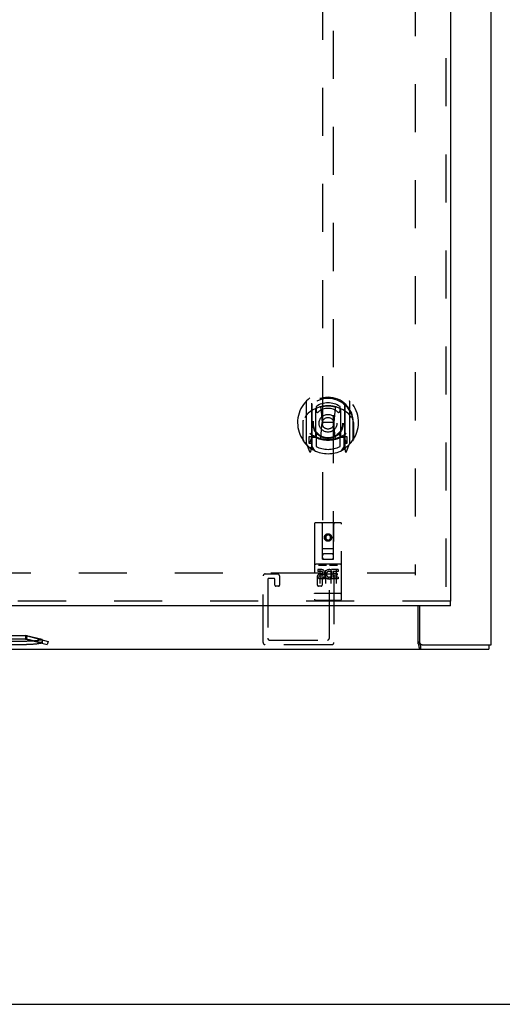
# Model space of a CAD drawing. Header units: inches. Extents: x 0 to 201, y 0 to 130.
# Tile 9 of 36: x 92 to 104, y 0 to 23. Entities that reach past the tile are written whole.
import ezdxf

# ---------------------------------------------------------------- set-up
doc = ezdxf.new("R2010")
doc.units = ezdxf.units.IN
doc.header["$LTSCALE"] = 11.043285
doc.header["$MEASUREMENT"] = 0
doc.linetypes.add('HIDDEN', pattern=[0.2, 0.1, -0.1])
doc.layers.get('0').update_dxf_attribs({"linetype": 'CONTINUOUS'})
doc.layers.add('DEFAULT_2', color=8, linetype='HIDDEN')
doc.layers.add('DOOR_ASSEMBLY', color=7, linetype='CONTINUOUS')

msp = doc.modelspace()

# ---------------------------------------------------------------- linework, layer by layer
at = {"color": 3, "linetype": 'Continuous'}
for p, q in [((103.273, 8.268), (103.273, 86.8)), ((101.596, 8.289), (101.596, 9.164)), ((101.627, 9.164), (101.627, 8.328)), ((63.955, 8.164), (103.221, 8.164)), ((101.607, 8.248), (101.609, 8.231)), ((101.687, 8.268), (103.273, 8.268))]:
    msp.add_line(p, q, dxfattribs=at)
at = {"color": 7, "linetype": 'Continuous'}
for p, q in [((101.687, 8.268), (101.646, 8.268)), ((101.646, 8.268), (101.646, 8.164)), ((103.221, 8.268), (103.221, 8.164)), ((0, 0), (200.787, 0))]:
    msp.add_line(p, q, dxfattribs=at)
for points in [[(101.596, 8.34), (101.598, 8.339), (101.601, 8.338), (101.603, 8.336), (101.605, 8.335), (101.607, 8.333), (101.608, 8.331), (101.61, 8.329), (101.612, 8.327), (101.614, 8.324), (101.615, 8.322), (101.617, 8.319), (101.618, 8.316)], [(101.618, 8.316), (101.62, 8.313), (101.621, 8.31), (101.622, 8.306), (101.624, 8.303), (101.625, 8.3)], [(101.625, 8.3), (101.627, 8.293), (101.629, 8.289), (101.63, 8.286), (101.631, 8.283), (101.632, 8.28), (101.634, 8.278), (101.635, 8.275), (101.637, 8.273), (101.638, 8.272), (101.64, 8.27), (101.641, 8.269), (101.643, 8.269), (101.645, 8.269), (101.646, 8.268)]]:
    msp.add_lwpolyline(points, dxfattribs=at)
at = {"color": 3, "linetype": 'Continuous'}
for points in [[(101.596, 8.289), (101.598, 8.286), (101.599, 8.282), (101.6, 8.278), (101.602, 8.274), (101.603, 8.269), (101.604, 8.264), (101.605, 8.259), (101.606, 8.253), (101.607, 8.248)], [(101.609, 8.231), (101.61, 8.226), (101.611, 8.221), (101.611, 8.216), (101.612, 8.211), (101.613, 8.206), (101.614, 8.202), (101.615, 8.198), (101.617, 8.194), (101.618, 8.191), (101.619, 8.187), (101.62, 8.184), (101.622, 8.18), (101.624, 8.178), (101.625, 8.175), (101.627, 8.173), (101.629, 8.171), (101.631, 8.17), (101.633, 8.168), (101.634, 8.167), (101.636, 8.166), (101.639, 8.166), (101.641, 8.165), (101.643, 8.165), (101.646, 8.164)]]:
    msp.add_lwpolyline(points, dxfattribs=at)
msp.add_arc((101.687, 8.328), 0.06, 180, 270, dxfattribs=at)
at = {"layer": 'DEFAULT_2', "color": 8, "linetype": 'HIDDEN'}
for p, q in [((101.523, 85.206), (101.523, 9.862)), ((101.523, 9.914), (65.653, 9.914)), ((98.032, 8.314), (98.032, 9.847)), ((98.078, 9.893), (98.361, 9.893)), ((98.136, 9.766), (98.136, 8.418)), ((98.28, 9.789), (98.159, 9.789)), ((98.303, 9.635), (98.303, 9.766)), ((98.407, 9.847), (98.407, 9.635)), ((99.282, 9.635), (99.282, 9.847)), ((99.328, 9.893), (99.611, 9.893)), ((99.386, 9.766), (99.386, 9.635)), ((99.53, 9.789), (99.409, 9.789)), ((99.553, 8.418), (99.553, 9.766)), ((99.657, 9.847), (99.657, 8.314)), ((98.384, 9.612), (98.326, 9.612)), ((99.363, 9.612), (99.305, 9.612)), ((92.568, 8.473), (74.608, 8.473)), ((92.568, 8.395), (74.608, 8.395)), ((92.596, 8.47), (92.568, 8.475)), ((92.588, 8.468), (92.568, 8.475)), ((92.568, 8.475), (92.568, 8.395)), ((92.596, 8.395), (92.568, 8.4)), ((92.588, 8.393), (92.568, 8.4)), ((92.588, 8.468), (92.588, 8.393)), ((92.608, 8.468), (92.588, 8.393)), ((92.588, 8.393), (93.069, 8.269)), ((92.956, 8.384), (92.596, 8.47)), ((92.596, 8.47), (92.596, 8.395)), ((92.956, 8.308), (92.596, 8.395)), ((92.608, 8.468), (93.088, 8.344)), ((92.956, 8.379), (92.936, 8.303)), ((92.956, 8.384), (92.956, 8.308)), ((92.593, 8.344), (74.584, 8.344)), ((74.584, 8.269), (92.593, 8.269)), ((93.088, 8.344), (93.069, 8.269)), ((99.611, 8.268), (98.078, 8.268)), ((98.182, 8.372), (99.507, 8.372))]:
    msp.add_line(p, q, dxfattribs=at)
for points in [[(92.568, 8.473), (92.571, 8.473), (92.575, 8.473), (92.578, 8.472), (92.581, 8.471), (92.585, 8.47), (92.588, 8.468)], [(92.568, 8.395), (92.571, 8.395), (92.575, 8.395), (92.578, 8.395), (92.581, 8.394), (92.585, 8.394), (92.588, 8.393)], [(92.956, 8.384), (92.943, 8.38), (92.929, 8.377), (92.916, 8.374), (92.901, 8.371), (92.886, 8.368), (92.871, 8.366), (92.856, 8.363), (92.84, 8.361), (92.824, 8.359), (92.807, 8.357), (92.79, 8.355), (92.773, 8.353), (92.756, 8.351), (92.738, 8.35), (92.721, 8.349), (92.703, 8.348), (92.684, 8.347), (92.666, 8.346), (92.648, 8.345), (92.63, 8.345), (92.611, 8.345), (92.593, 8.344)], [(92.956, 8.308), (92.943, 8.305), (92.929, 8.302), (92.916, 8.298), (92.901, 8.296), (92.886, 8.293), (92.871, 8.29), (92.856, 8.288), (92.84, 8.285), (92.824, 8.283), (92.807, 8.281), (92.79, 8.279), (92.773, 8.277), (92.756, 8.276), (92.738, 8.274), (92.721, 8.273), (92.703, 8.272), (92.684, 8.271), (92.666, 8.27), (92.648, 8.27), (92.63, 8.269), (92.611, 8.269), (92.593, 8.269)]]:
    msp.add_lwpolyline(points, dxfattribs=at)
for centre, radius, start, end in [((98.078, 9.847), 0.046, 90, 180), ((98.159, 9.766), 0.023, 90, 180), ((98.28, 9.766), 0.023, 0, 90), ((98.361, 9.847), 0.046, 0, 90), ((99.328, 9.847), 0.046, 90, 180), ((99.409, 9.766), 0.023, 90, 180), ((99.53, 9.766), 0.023, 0, 90), ((99.611, 9.847), 0.046, 0, 90), ((98.326, 9.635), 0.023, 180, 270), ((98.384, 9.635), 0.023, 270, 360), ((99.305, 9.635), 0.023, 180, 270), ((99.363, 9.635), 0.023, 270, 360), ((92.568, 8.315), 0.158, 75.5332, 90), ((92.568, 8.315), 0.08, 75.5332, 90), ((98.182, 8.418), 0.046, 180, 270), ((99.507, 8.418), 0.046, 270, 360), ((98.078, 8.314), 0.046, 180, 270), ((99.611, 8.314), 0.046, 270, 360)]:
    msp.add_arc(centre, radius, start, end, dxfattribs=at)
at = {"layer": 'DOOR_ASSEMBLY', "color": 8, "linetype": 'HIDDEN'}
for p, q in [((102.232, 85.8), (102.232, 9.268)), ((99.398, 45.364), (99.398, 10.232)), ((99.648, 10.232), (99.648, 45.364)), ((99.023, 13.86), (99.023, 12.892)), ((100.023, 12.892), (100.023, 13.86)), ((99.141, 13.806), (99.141, 12.79)), ((99.148, 13.781), (99.148, 12.778)), ((99.241, 13.058), (99.241, 13.689)), ((99.248, 13.741), (99.248, 13.639)), ((99.36, 13.715), (99.391, 13.376)), ((99.686, 13.715), (99.656, 13.376)), ((99.798, 13.639), (99.798, 13.741)), ((99.806, 13.689), (99.806, 13.058)), ((99.898, 13.781), (99.898, 12.778)), ((99.906, 13.806), (99.906, 12.79)), ((98.941, 13.376), (98.956, 13.376)), ((98.941, 13.376), (98.941, 12.988)), ((98.948, 13.423), (98.948, 13.425)), ((98.948, 12.965), (98.948, 13.423)), ((99.36, 13.032), (99.391, 13.376)), ((99.656, 13.376), (99.391, 13.376)), ((99.686, 13.032), (99.656, 13.376)), ((100.106, 13.376), (100.091, 13.376)), ((100.098, 13.423), (100.098, 13.425)), ((100.098, 12.965), (100.098, 13.423)), ((100.106, 13.376), (100.106, 12.988)), ((99.141, 13.047), (99.081, 13.047)), ((99.081, 13.047), (99.081, 12.897)), ((99.118, 12.95), (99.089, 12.905)), ((99.151, 13.01), (99.151, 12.803)), ((99.241, 13.048), (99.168, 13.048)), ((99.236, 13.03), (99.171, 13.03)), ((99.248, 13.077), (99.248, 12.825)), ((99.798, 12.825), (99.798, 13.077)), ((99.878, 13.048), (99.806, 13.048)), ((99.876, 13.03), (99.81, 13.03)), ((99.896, 12.803), (99.896, 13.01)), ((99.966, 13.047), (99.906, 13.047)), ((99.957, 12.905), (99.928, 12.95)), ((99.966, 12.897), (99.966, 13.047)), ((99.028, 12.882), (99.098, 12.706)), ((99.081, 12.897), (99.148, 12.897)), ((99.119, 12.786), (99.119, 12.786)), ((99.119, 12.786), (99.124, 12.783)), ((99.126, 12.709), (99.141, 12.79)), ((99.218, 12.728), (99.148, 12.837)), ((99.898, 12.837), (99.828, 12.728)), ((99.898, 12.897), (99.966, 12.897)), ((99.906, 12.79), (99.92, 12.709)), ((99.926, 12.786), (99.927, 12.786)), ((99.927, 12.786), (99.927, 12.786)), ((99.927, 12.786), (99.927, 12.786)), ((99.949, 12.706), (100.019, 12.882)), ((99.211, 11.042), (99.211, 9.317)), ((99.806, 11.072), (99.241, 11.072)), ((99.397, 10.232), (99.393, 11.042)), ((99.65, 10.232), (99.653, 11.042)), ((99.836, 9.317), (99.836, 11.042)), ((99.523, 10.804), (99.461, 10.768)), ((99.461, 10.768), (99.471, 10.763)), ((99.461, 10.768), (99.461, 10.696)), ((99.461, 10.696), (99.471, 10.702)), ((99.461, 10.696), (99.523, 10.66)), ((99.523, 10.793), (99.471, 10.763)), ((99.471, 10.763), (99.471, 10.702)), ((99.471, 10.702), (99.523, 10.672)), ((99.586, 10.768), (99.523, 10.804)), ((99.523, 10.804), (99.523, 10.793)), ((99.576, 10.763), (99.523, 10.793)), ((99.523, 10.672), (99.576, 10.702)), ((99.523, 10.66), (99.586, 10.696)), ((99.523, 10.66), (99.523, 10.672)), ((99.586, 10.768), (99.576, 10.763)), ((99.576, 10.702), (99.576, 10.763)), ((99.586, 10.696), (99.576, 10.702)), ((99.586, 10.696), (99.586, 10.768)), ((99.396, 10.482), (99.651, 10.482)), ((99.397, 10.232), (99.398, 10.232)), ((99.398, 10.232), (99.648, 10.232)), ((99.608, 10.357), (99.438, 10.357)), ((99.648, 10.232), (99.65, 10.232)), ((99.806, 10.115), (99.241, 10.115)), ((99.379, 9.993), (99.286, 9.993)), ((99.286, 9.993), (99.286, 9.951)), ((99.336, 9.984), (99.336, 9.678)), ((99.461, 9.984), (99.461, 9.678)), ((99.586, 9.984), (99.586, 9.678)), ((99.595, 9.982), (99.599, 9.981)), ((99.755, 9.993), (99.599, 9.993)), ((99.599, 9.993), (99.599, 9.981)), ((99.711, 9.984), (99.711, 9.678)), ((99.755, 9.993), (99.755, 9.951)), ((99.379, 9.951), (99.286, 9.951)), ((99.383, 9.907), (99.336, 9.907)), ((99.379, 9.866), (99.35, 9.866)), ((99.443, 9.822), (99.35, 9.822)), ((99.443, 9.78), (99.35, 9.78)), ((99.443, 9.822), (99.443, 9.78)), ((99.574, 9.828), (99.591, 9.789)), ((99.599, 9.957), (99.586, 9.939)), ((99.599, 9.957), (99.599, 9.78)), ((99.755, 9.78), (99.599, 9.78)), ((99.755, 9.951), (99.641, 9.951)), ((99.641, 9.951), (99.641, 9.907)), ((99.734, 9.907), (99.641, 9.907)), ((99.734, 9.865), (99.641, 9.865)), ((99.641, 9.865), (99.641, 9.822)), ((99.755, 9.822), (99.641, 9.822)), ((99.734, 9.907), (99.734, 9.865)), ((99.755, 9.822), (99.755, 9.78)), ((99.228, 9.446), (99.227, 9.446)), ((99.229, 9.446), (99.228, 9.446)), ((99.23, 9.445), (99.229, 9.446)), ((99.231, 9.445), (99.23, 9.445)), ((99.23, 9.445), (99.23, 9.445)), ((99.232, 9.445), (99.231, 9.445)), ((99.233, 9.445), (99.232, 9.445)), ((99.234, 9.445), (99.233, 9.445)), ((99.235, 9.445), (99.234, 9.445)), ((99.234, 9.445), (99.234, 9.445)), ((99.236, 9.445), (99.235, 9.445)), ((99.238, 9.445), (99.237, 9.445)), ((99.239, 9.445), (99.238, 9.445)), ((99.24, 9.445), (99.239, 9.445)), ((99.241, 9.445), (99.24, 9.445)), ((99.806, 9.445), (99.241, 9.445)), ((99.806, 9.287), (99.241, 9.287)), ((99.806, 9.445), (99.807, 9.445)), ((99.807, 9.445), (99.808, 9.445)), ((99.808, 9.445), (99.809, 9.445)), ((99.809, 9.445), (99.81, 9.445)), ((99.809, 9.445), (99.809, 9.445)), ((99.81, 9.445), (99.811, 9.445)), ((99.811, 9.445), (99.812, 9.445)), ((99.812, 9.445), (99.813, 9.445)), ((99.813, 9.445), (99.814, 9.445)), ((99.814, 9.445), (99.815, 9.445)), ((99.814, 9.445), (99.814, 9.445)), ((99.815, 9.445), (99.816, 9.445)), ((99.816, 9.445), (99.817, 9.445)), ((99.817, 9.445), (99.818, 9.446)), ((99.818, 9.446), (99.819, 9.446)), ((99.818, 9.446), (99.818, 9.446)), ((99.819, 9.446), (99.82, 9.446)), ((102.336, 9.268), (64.278, 9.268))]:
    msp.add_line(p, q, dxfattribs=at)
at = {"layer": 'DOOR_ASSEMBLY', "color": 3, "linetype": 'Continuous'}
for p, q in [((102.336, 85.8), (102.336, 9.268)), ((102.336, 9.164), (64.278, 9.164))]:
    msp.add_line(p, q, dxfattribs=at)
at = {"layer": 'DOOR_ASSEMBLY', "color": 7, "linetype": 'Continuous'}
msp.add_line((102.336, 9.164), (102.336, 9.268), dxfattribs=at)
at = {"layer": 'DOOR_ASSEMBLY', "color": 8, "linetype": 'HIDDEN'}
for points in [[(99.069, 13.591), (99.067, 13.59), (99.066, 13.588), (99.064, 13.587), (99.063, 13.585), (99.061, 13.584), (99.059, 13.582), (99.058, 13.581), (99.056, 13.579), (99.054, 13.577), (99.052, 13.575), (99.051, 13.573), (99.049, 13.571), (99.047, 13.569), (99.045, 13.567), (99.043, 13.565), (99.041, 13.562), (99.039, 13.56), (99.037, 13.557), (99.035, 13.555), (99.032, 13.552), (99.03, 13.549), (99.028, 13.546), (99.026, 13.543), (99.023, 13.54), (99.021, 13.537), (99.019, 13.533), (99.016, 13.53), (99.013, 13.526), (99.011, 13.522), (99.008, 13.518), (99.005, 13.514), (99.003, 13.509), (99, 13.505), (98.997, 13.5), (98.994, 13.495), (98.991, 13.489)], [(99.335, 13.733), (99.341, 13.734), (99.346, 13.736), (99.351, 13.737), (99.357, 13.738), (99.362, 13.74), (99.368, 13.741), (99.373, 13.742), (99.379, 13.743), (99.384, 13.745), (99.39, 13.746), (99.395, 13.747), (99.401, 13.748), (99.406, 13.749), (99.412, 13.75), (99.417, 13.75), (99.423, 13.751), (99.428, 13.752), (99.434, 13.753), (99.439, 13.753), (99.445, 13.754), (99.451, 13.755), (99.456, 13.755), (99.462, 13.756), (99.467, 13.756), (99.473, 13.757), (99.478, 13.757), (99.484, 13.757), (99.49, 13.758), (99.495, 13.758), (99.501, 13.758), (99.506, 13.758), (99.512, 13.758), (99.518, 13.758), (99.523, 13.758), (99.529, 13.758), (99.534, 13.758), (99.54, 13.758), (99.546, 13.758), (99.551, 13.758), (99.557, 13.758), (99.562, 13.757), (99.568, 13.757), (99.573, 13.757), (99.579, 13.756), (99.585, 13.756), (99.59, 13.755), (99.596, 13.755), (99.601, 13.754), (99.607, 13.753), (99.612, 13.753), (99.618, 13.752), (99.624, 13.751), (99.629, 13.75), (99.635, 13.75), (99.64, 13.749), (99.646, 13.748), (99.651, 13.747), (99.657, 13.746), (99.662, 13.745), (99.668, 13.743), (99.673, 13.742), (99.679, 13.741), (99.684, 13.74), (99.689, 13.738), (99.695, 13.737), (99.7, 13.736), (99.706, 13.734), (99.711, 13.733)], [(100.056, 13.489), (100.053, 13.495), (100.049, 13.5), (100.047, 13.504), (100.044, 13.509), (100.041, 13.514), (100.038, 13.518), (100.035, 13.522), (100.033, 13.526), (100.03, 13.529), (100.028, 13.533), (100.025, 13.537), (100.023, 13.54), (100.021, 13.543), (100.018, 13.546), (100.016, 13.549), (100.014, 13.552), (100.012, 13.555), (100.01, 13.557), (100.007, 13.56), (100.005, 13.562), (100.003, 13.565), (100.001, 13.567), (100, 13.569), (99.998, 13.571), (99.996, 13.573), (99.994, 13.575), (99.992, 13.577), (99.99, 13.579), (99.989, 13.581), (99.987, 13.582), (99.985, 13.584), (99.984, 13.585), (99.982, 13.587), (99.981, 13.588), (99.979, 13.59), (99.977, 13.591)], [(99.306, 10.098), (99.306, 10.098), (99.306, 10.098), (99.306, 10.098), (99.306, 10.098), (99.306, 10.098), (99.306, 10.098), (99.306, 10.098), (99.306, 10.098), (99.306, 10.098), (99.307, 10.098), (99.307, 10.098), (99.307, 10.098), (99.307, 10.098), (99.307, 10.098), (99.307, 10.098), (99.307, 10.098), (99.307, 10.098), (99.308, 10.098), (99.308, 10.098), (99.308, 10.099), (99.308, 10.099), (99.308, 10.099), (99.308, 10.099), (99.308, 10.099), (99.308, 10.099), (99.309, 10.099), (99.309, 10.099), (99.309, 10.099), (99.309, 10.099), (99.309, 10.099), (99.309, 10.099), (99.31, 10.099), (99.31, 10.099), (99.31, 10.099), (99.31, 10.099), (99.31, 10.099), (99.31, 10.099), (99.311, 10.099), (99.311, 10.099), (99.311, 10.099), (99.311, 10.099), (99.311, 10.099), (99.312, 10.099), (99.312, 10.099), (99.312, 10.099), (99.312, 10.099)], [(99.312, 10.099), (99.484, 10.099), (99.484, 10.099), (99.485, 10.099), (99.485, 10.099), (99.485, 10.099), (99.485, 10.099), (99.485, 10.099), (99.486, 10.099), (99.486, 10.099), (99.486, 10.099), (99.486, 10.099), (99.486, 10.099), (99.487, 10.099), (99.487, 10.099), (99.487, 10.099), (99.487, 10.099), (99.487, 10.099), (99.487, 10.099), (99.488, 10.099), (99.488, 10.099), (99.488, 10.099), (99.488, 10.099), (99.488, 10.099), (99.488, 10.099), (99.488, 10.099), (99.489, 10.099), (99.489, 10.098), (99.489, 10.098), (99.489, 10.098), (99.489, 10.098), (99.489, 10.098), (99.489, 10.098), (99.489, 10.098), (99.489, 10.098), (99.49, 10.098), (99.49, 10.098), (99.49, 10.098), (99.49, 10.098), (99.49, 10.098), (99.49, 10.098), (99.49, 10.098), (99.49, 10.098), (99.49, 10.098), (99.49, 10.098), (99.491, 10.098), (99.491, 10.098)], [(99.556, 10.098), (99.556, 10.098), (99.556, 10.098), (99.556, 10.098), (99.556, 10.098), (99.556, 10.098), (99.556, 10.098), (99.556, 10.098), (99.556, 10.098), (99.556, 10.098), (99.557, 10.098), (99.557, 10.098), (99.557, 10.098), (99.557, 10.098), (99.557, 10.098), (99.557, 10.098), (99.557, 10.098), (99.557, 10.098), (99.558, 10.098), (99.558, 10.098), (99.558, 10.099), (99.558, 10.099), (99.558, 10.099), (99.558, 10.099), (99.558, 10.099), (99.558, 10.099), (99.559, 10.099), (99.559, 10.099), (99.559, 10.099), (99.559, 10.099), (99.559, 10.099), (99.559, 10.099), (99.56, 10.099), (99.56, 10.099), (99.56, 10.099), (99.56, 10.099), (99.56, 10.099), (99.56, 10.099), (99.561, 10.099), (99.561, 10.099), (99.561, 10.099), (99.561, 10.099), (99.561, 10.099), (99.562, 10.099), (99.562, 10.099), (99.562, 10.099), (99.562, 10.099)], [(99.562, 10.099), (99.734, 10.099), (99.734, 10.099), (99.735, 10.099), (99.735, 10.099), (99.735, 10.099), (99.735, 10.099), (99.735, 10.099), (99.736, 10.099), (99.736, 10.099), (99.736, 10.099), (99.736, 10.099), (99.736, 10.099), (99.737, 10.099), (99.737, 10.099), (99.737, 10.099), (99.737, 10.099), (99.737, 10.099), (99.737, 10.099), (99.738, 10.099), (99.738, 10.099), (99.738, 10.099), (99.738, 10.099), (99.738, 10.099), (99.738, 10.099), (99.738, 10.099), (99.739, 10.099), (99.739, 10.098), (99.739, 10.098), (99.739, 10.098), (99.739, 10.098), (99.739, 10.098), (99.739, 10.098), (99.739, 10.098), (99.739, 10.098), (99.74, 10.098), (99.74, 10.098), (99.74, 10.098), (99.74, 10.098), (99.74, 10.098), (99.74, 10.098), (99.74, 10.098), (99.74, 10.098), (99.74, 10.098), (99.74, 10.098), (99.741, 10.098), (99.741, 10.098)], [(99.227, 9.446), (99.227, 9.446), (99.226, 9.446), (99.226, 9.446), (99.225, 9.446), (99.225, 9.446), (99.225, 9.446), (99.224, 9.446), (99.224, 9.446), (99.224, 9.446), (99.223, 9.446), (99.223, 9.446), (99.223, 9.446), (99.222, 9.447), (99.222, 9.447), (99.222, 9.447), (99.221, 9.447), (99.221, 9.447), (99.221, 9.447), (99.22, 9.447), (99.22, 9.447), (99.22, 9.447), (99.219, 9.447), (99.219, 9.447), (99.219, 9.447), (99.219, 9.447), (99.218, 9.447), (99.218, 9.448), (99.218, 9.448), (99.217, 9.448), (99.217, 9.448), (99.217, 9.448), (99.217, 9.448), (99.216, 9.448), (99.216, 9.448), (99.216, 9.448), (99.216, 9.448), (99.215, 9.448), (99.215, 9.448), (99.215, 9.449), (99.215, 9.449), (99.215, 9.449), (99.214, 9.449), (99.214, 9.449), (99.214, 9.449), (99.214, 9.449), (99.214, 9.449), (99.213, 9.449), (99.213, 9.449), (99.213, 9.449), (99.213, 9.45), (99.213, 9.45), (99.213, 9.45), (99.212, 9.45), (99.212, 9.45), (99.212, 9.45), (99.212, 9.45), (99.212, 9.45), (99.212, 9.45), (99.212, 9.45), (99.212, 9.451), (99.211, 9.451), (99.211, 9.451), (99.211, 9.451), (99.211, 9.451), (99.211, 9.451), (99.211, 9.451), (99.211, 9.451), (99.211, 9.451), (99.211, 9.451), (99.211, 9.452), (99.211, 9.452), (99.211, 9.452), (99.211, 9.452), (99.211, 9.452), (99.211, 9.452), (99.211, 9.452), (99.211, 9.452), (99.211, 9.452)], [(99.237, 9.445), (99.236, 9.445), (99.236, 9.445)], [(99.82, 9.446), (99.82, 9.446), (99.821, 9.446), (99.821, 9.446), (99.821, 9.446), (99.822, 9.446), (99.822, 9.446), (99.822, 9.446), (99.823, 9.446), (99.823, 9.446), (99.823, 9.446), (99.824, 9.446), (99.824, 9.447), (99.824, 9.447), (99.825, 9.447), (99.825, 9.447), (99.825, 9.447), (99.826, 9.447), (99.826, 9.447), (99.826, 9.447), (99.827, 9.447), (99.827, 9.447), (99.827, 9.447), (99.827, 9.447), (99.828, 9.447), (99.828, 9.447), (99.828, 9.448), (99.829, 9.448), (99.829, 9.448), (99.829, 9.448), (99.829, 9.448), (99.83, 9.448), (99.83, 9.448), (99.83, 9.448), (99.83, 9.448), (99.831, 9.448), (99.831, 9.448), (99.831, 9.448), (99.831, 9.449), (99.831, 9.449), (99.832, 9.449), (99.832, 9.449), (99.832, 9.449), (99.832, 9.449), (99.832, 9.449), (99.833, 9.449), (99.833, 9.449), (99.833, 9.449), (99.833, 9.449), (99.833, 9.45), (99.834, 9.45), (99.834, 9.45), (99.834, 9.45), (99.834, 9.45), (99.834, 9.45), (99.834, 9.45), (99.834, 9.45), (99.834, 9.45), (99.835, 9.45), (99.835, 9.451), (99.835, 9.451), (99.835, 9.451), (99.835, 9.451), (99.835, 9.451), (99.835, 9.451), (99.835, 9.451), (99.835, 9.451), (99.835, 9.451), (99.835, 9.451), (99.835, 9.452), (99.836, 9.452), (99.836, 9.452), (99.836, 9.452), (99.836, 9.452), (99.836, 9.452), (99.836, 9.452), (99.836, 9.452), (99.836, 9.452)]]:
    msp.add_lwpolyline(points, dxfattribs=at)
for centre, radius in [((99.523, 13.358), 0.35), ((99.523, 13.358), 0.335), ((99.523, 13.358), 0.205), ((99.523, 13.358), 0.133), ((99.523, 10.732), 0.085), ((99.523, 10.732), 0.0845)]:
    msp.add_circle(centre, radius, dxfattribs=at)
for centre, radius, start, end in [((99.523, 13.376), 0.7, 305.5126, 234.4874), ((99.523, 13.373), 0.583, 0.2464, 179.7536), ((99.523, 13.348), 0.58, 7.6622, 172.3378), ((99.038, 13.86), 0.015, 135.0748, 180), ((99.156, 13.806), 0.015, 130.3587, 180), ((99.523, 13.348), 0.48, 55.0461, 124.9539), ((99.891, 13.806), 0.015, 0, 49.6413), ((100.008, 13.86), 0.015, 0, 44.9252), ((99.523, 13.058), 0.7, 49.529, 130.471), ((99.168, 13.781), 0.02, 129.3378, 179.9984), ((99.256, 13.689), 0.015, 112.9863, 180), ((99.278, 13.639), 0.03, 180, 311.1261), ((99.523, 13.358), 0.343, 48.8739, 131.1261), ((99.341, 13.713), 0.02, 5.0796, 105.5752), ((99.706, 13.713), 0.02, 74.4248, 174.9204), ((99.768, 13.639), 0.03, 228.8739, 360), ((99.791, 13.689), 0.015, 0, 67.0137), ((99.878, 13.781), 0.02, 0, 50.6594), ((98.968, 13.423), 0.02, 172.3378, 180), ((100.078, 13.423), 0.02, 0, 7.6622), ((98.968, 12.965), 0.02, 180, 215.2961), ((99.523, 13.358), 0.7, 215.2961, 324.7039), ((99.093, 12.902), 0.005, 147.3208, 270), ((99.523, 13.688), 0.7, 233.2319, 306.7681), ((98.96, 13.052), 0.188, 327.3208, 360), ((99.168, 13.028), 0.02, 90, 180), ((99.171, 13.01), 0.02, 90, 180), ((99.236, 13.01), 0.02, 66.536, 90), ((99.256, 13.058), 0.015, 180, 247.0137), ((99.523, 13.67), 0.7, 246.536, 293.464), ((99.278, 13.077), 0.03, 48.8739, 180), ((99.523, 13.358), 0.343, 228.8739, 311.1261), ((99.34, 13.034), 0.02, 254.3869, 354.9204), ((99.706, 13.034), 0.02, 185.0796, 285.6131), ((99.768, 13.077), 0.03, 0, 131.1261), ((99.791, 13.058), 0.015, 292.9863, 360), ((99.81, 13.01), 0.02, 90, 113.464), ((99.876, 13.01), 0.02, 0, 90), ((99.878, 13.028), 0.02, 0, 90), ((100.086, 13.052), 0.188, 180, 212.6792), ((99.953, 12.902), 0.005, 270, 32.6792), ((100.078, 12.965), 0.02, 324.7039, 360), ((99.038, 12.892), 0.015, 180, 224.9252), ((99.112, 12.712), 0.015, 201.8041, 350), ((99.128, 12.822), 0.02, 234.4874, 360), ((99.131, 12.803), 0.02, 234.7457, 360), ((99.168, 12.778), 0.02, 180, 238.5295), ((99.523, 13.358), 0.6, 242.7204, 297.2796), ((99.878, 12.778), 0.02, 301.4688, 359.9992), ((99.916, 12.803), 0.02, 180, 305.2543), ((99.918, 12.822), 0.02, 180, 305.5126), ((99.935, 12.712), 0.015, 190, 338.1959), ((100.008, 12.892), 0.015, 315.0748, 360), ((99.241, 11.042), 0.03, 90, 180), ((99.363, 11.042), 0.03, 0, 90), ((99.683, 11.042), 0.03, 90, 180), ((99.806, 11.042), 0.03, 0, 90), ((99.438, 10.317), 0.04, 90, 180), ((99.438, 10.272), 0.04, 180, 270), ((99.608, 10.317), 0.04, 0, 90), ((99.608, 10.272), 0.04, 270, 360), ((99.241, 10.145), 0.03, 180, 270), ((99.379, 9.929), 0.0635, 270, 90), ((99.549, 9.886), 0.107, 64.2636, 293.4027), ((99.806, 10.145), 0.03, 270, 360), ((99.35, 9.844), 0.0644, 102.2995, 270.0775), ((99.35, 9.844), 0.0219, 89.9011, 270), ((99.379, 9.929), 0.0219, 280.307, 90), ((99.549, 9.886), 0.0639, 54.8895, 293.4026), ((99.241, 9.317), 0.03, 180, 270), ((99.806, 9.317), 0.03, 270, 360)]:
    msp.add_arc(centre, radius, start, end, dxfattribs=at)

doc.saveas('drawing.dxf')
